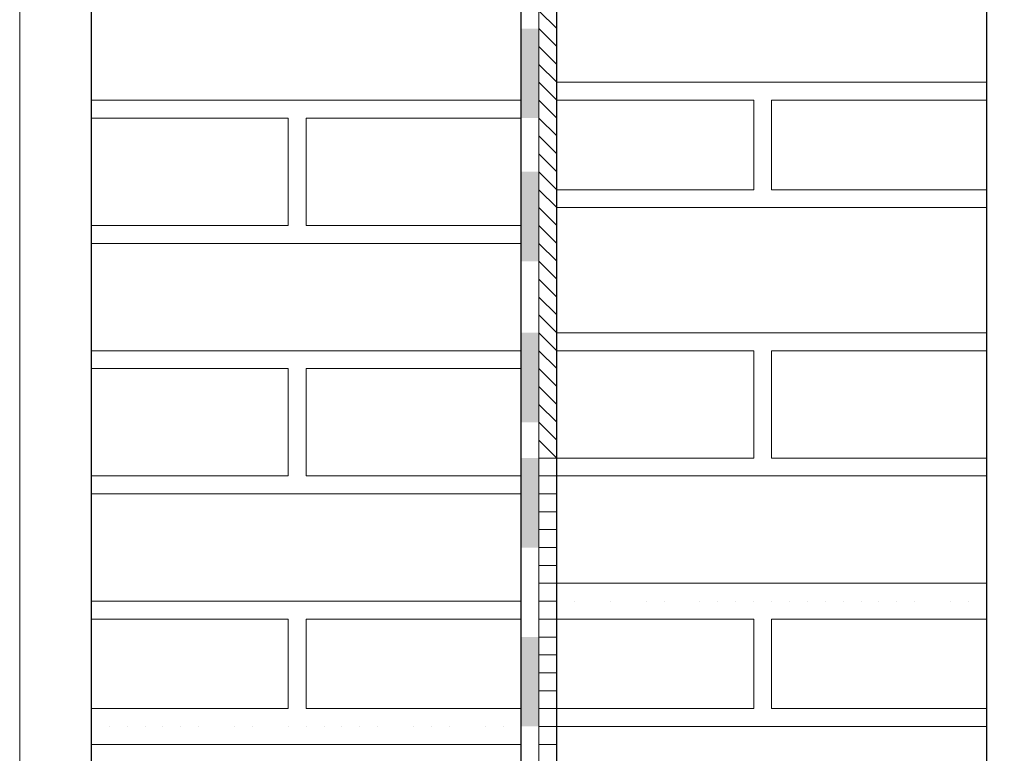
# Model space of a CAD drawing. Header units: metres. Extents: x 5.7 to 89.8, y 4 to 63.5.
# Tile 96 of 256: x 21.789 to 22.319, y 46.125 to 46.52. Entities that reach past the tile are written whole.
import ezdxf

# ---------------------------------------------------------------- set-up
doc = ezdxf.new("R2010")
doc.units = ezdxf.units.M
doc.header["$MEASUREMENT"] = 0
for name, color, linetype in [('PDF17_hatch-borshi', 7, 'Continuous'), ('PDF17_Isogam', 7, 'Continuous'), ('PDF17_Layer5', 7, 'Continuous'), ('PDF17_wall', 7, 'Continuous')]:
    doc.layers.add(name, color=color, linetype=linetype)

msp = doc.modelspace()

# ---------------------------------------------------------------- linework, layer by layer
at = {"layer": 'PDF17_hatch-borshi', "lineweight": 18}
for points in [[(22.06829, 46.52512), (22.07792, 46.51549)], [(22.06829, 46.51549), (22.07792, 46.50585)], [(22.06829, 46.50585), (22.07792, 46.49622)], [(22.30907, 46.48659), (22.07792, 46.48659), (22.06829, 46.49622)], [(22.06829, 46.43844), (22.07792, 46.4288), (22.18386, 46.4288), (22.18386, 46.47696), (22.07792, 46.47696), (22.06829, 46.48659)], [(22.07792, 46.48659), (22.07792, 46.48659)], [(22.07792, 46.48659), (22.07792, 46.48659)], [(22.08755, 46.48659), (22.08755, 46.48659)], [(22.10681, 46.48659), (22.10681, 46.48659)], [(22.10681, 46.48659), (22.10681, 46.48659)], [(22.12608, 46.48659), (22.12608, 46.48659)], [(22.12608, 46.48659), (22.12608, 46.48659)], [(22.12608, 46.48659), (22.12608, 46.48659)], [(22.15497, 46.48659), (22.15497, 46.48659)], [(22.15497, 46.48659), (22.15497, 46.48659)], [(22.15497, 46.48659), (22.15497, 46.48659)], [(22.15497, 46.48659), (22.15497, 46.48659)], [(22.1646, 46.48659), (22.1646, 46.48659)], [(22.17423, 46.48659), (22.17423, 46.48659)], [(22.17423, 46.48659), (22.17423, 46.48659)], [(22.18386, 46.48659), (22.18386, 46.48659)], [(22.18386, 46.48659), (22.18386, 46.48659)], [(22.1935, 46.48659), (22.1935, 46.48659)], [(22.1935, 46.48659), (22.1935, 46.48659)], [(22.1935, 46.48659), (22.1935, 46.48659)], [(22.20313, 46.48659), (22.20313, 46.48659)], [(22.21276, 46.48659), (22.21276, 46.48659)], [(22.21276, 46.48659), (22.21276, 46.48659)], [(22.22239, 46.48659), (22.22239, 46.48659)], [(22.22239, 46.48659), (22.22239, 46.48659)], [(22.23202, 46.48659), (22.23202, 46.48659)], [(22.24165, 46.48659), (22.24165, 46.48659)], [(22.24165, 46.48659), (22.24165, 46.48659)], [(22.26091, 46.48659), (22.26091, 46.48659)], [(22.26091, 46.48659), (22.26091, 46.48659)], [(22.26091, 46.48659), (22.26091, 46.48659)], [(22.28981, 46.48659), (22.28981, 46.48659)], [(22.28981, 46.48659), (22.28981, 46.48659)], [(22.29944, 46.48659), (22.29944, 46.48659)], [(22.05866, 46.47696), (21.82751, 46.47696)], [(21.83714, 46.47696), (21.83714, 46.47696)], [(21.83714, 46.47696), (21.83714, 46.47696)], [(21.84677, 46.47696), (21.84677, 46.47696)], [(21.8564, 46.47696), (21.8564, 46.47696)], [(21.87567, 46.47696), (21.87567, 46.47696)], [(21.8853, 46.47696), (21.8853, 46.47696)], [(21.90456, 46.47696), (21.90456, 46.47696)], [(21.91419, 46.47696), (21.91419, 46.47696)], [(21.92382, 46.47696), (21.92382, 46.47696)], [(21.93345, 46.47696), (21.93345, 46.47696)], [(21.94308, 46.47696), (21.94308, 46.47696)], [(21.94308, 46.47696), (21.94308, 46.47696)], [(21.95272, 46.47696), (21.95272, 46.47696)], [(21.95272, 46.47696), (21.95272, 46.47696)], [(21.96235, 46.47696), (21.96235, 46.47696)], [(21.97198, 46.47696), (21.97198, 46.47696)], [(21.98161, 46.47696), (21.98161, 46.47696)], [(21.99124, 46.47696), (21.99124, 46.47696)], [(22.02013, 46.47696), (22.02013, 46.47696)], [(22.0394, 46.47696), (22.0394, 46.47696)], [(22.06829, 46.47696), (22.07792, 46.46733)], [(22.13571, 46.47696), (22.13571, 46.47696)], [(22.18386, 46.47696), (22.18386, 46.47696)], [(22.30907, 46.4288), (22.1935, 46.4288), (22.1935, 46.47696), (22.30907, 46.47696)], [(22.20313, 46.47696), (22.20313, 46.47696)], [(22.25128, 46.47696), (22.25128, 46.47696)], [(22.27054, 46.47696), (22.27054, 46.47696)], [(22.29944, 46.47696), (22.29944, 46.47696)], [(22.29944, 46.47696), (22.29944, 46.47696)], [(21.82751, 46.40954), (21.93345, 46.40954), (21.93345, 46.46733), (21.82751, 46.46733)], [(21.82751, 46.46733), (21.82751, 46.46733)], [(21.8564, 46.46733), (21.8564, 46.46733)], [(21.8853, 46.46733), (21.8853, 46.46733)], [(21.8853, 46.46733), (21.8853, 46.46733)], [(21.89493, 46.46733), (21.89493, 46.46733)], [(21.90456, 46.46733), (21.90456, 46.46733)], [(21.91419, 46.46733), (21.91419, 46.46733)], [(21.91419, 46.46733), (21.91419, 46.46733)], [(21.91419, 46.46733), (21.91419, 46.46733)], [(21.93345, 46.46733), (21.93345, 46.46733)], [(22.05866, 46.46733), (21.94308, 46.46733), (21.94308, 46.40954), (22.05866, 46.40954)], [(21.94308, 46.46733), (21.94308, 46.46733)], [(21.96235, 46.46733), (21.96235, 46.46733)], [(21.96235, 46.46733), (21.96235, 46.46733)], [(21.98161, 46.46733), (21.98161, 46.46733)], [(21.99124, 46.46733), (21.99124, 46.46733)], [(22.0105, 46.46733), (22.0105, 46.46733)], [(22.0105, 46.46733), (22.0105, 46.46733)], [(22.02013, 46.46733), (22.02013, 46.46733)], [(22.02976, 46.46733), (22.02976, 46.46733)], [(22.04903, 46.46733), (22.04903, 46.46733)], [(22.04903, 46.46733), (22.04903, 46.46733)], [(22.04903, 46.46733), (22.04903, 46.46733)], [(22.05866, 46.46733), (22.05866, 46.46733)], [(22.06829, 46.46733), (22.07792, 46.4577)], [(22.18386, 46.46733), (22.18386, 46.46733)], [(22.18386, 46.46733), (22.18386, 46.46733)], [(22.18386, 46.46733), (22.18386, 46.46733)], [(22.06829, 46.4577), (22.07792, 46.44807)], [(21.93345, 46.44807), (21.93345, 46.44807)], [(21.93345, 46.44807), (21.93345, 46.44807)], [(21.94308, 46.44807), (21.94308, 46.44807)], [(21.94308, 46.44807), (21.94308, 46.44807)], [(22.06829, 46.44807), (22.07792, 46.43844)], [(22.18386, 46.44807), (22.18386, 46.44807)], [(22.18386, 46.44807), (22.18386, 46.44807)], [(21.93345, 46.43844), (21.93345, 46.43844)], [(21.94308, 46.43844), (21.94308, 46.43844)], [(21.94308, 46.4288), (21.94308, 46.4288)], [(22.30907, 46.41917), (22.07792, 46.41917), (22.06829, 46.4288)], [(22.08755, 46.4288), (22.08755, 46.4288)], [(22.18386, 46.4288), (22.18386, 46.4288)], [(22.18386, 46.4288), (22.18386, 46.4288)], [(22.18386, 46.4288), (22.18386, 46.4288)], [(22.22239, 46.4288), (22.22239, 46.4288)], [(21.93345, 46.41917), (21.93345, 46.41917)], [(21.94308, 46.41917), (21.94308, 46.41917)], [(21.94308, 46.41917), (21.94308, 46.41917)], [(21.94308, 46.41917), (21.94308, 46.41917)], [(22.06829, 46.41917), (22.07792, 46.40954)], [(22.08755, 46.41917), (22.08755, 46.41917)], [(22.08755, 46.41917), (22.08755, 46.41917)], [(22.09718, 46.41917), (22.09718, 46.41917)], [(22.09718, 46.41917), (22.09718, 46.41917)], [(22.10681, 46.41917), (22.10681, 46.41917)], [(22.12608, 46.41917), (22.12608, 46.41917)], [(22.12608, 46.41917), (22.12608, 46.41917)], [(22.12608, 46.41917), (22.12608, 46.41917)], [(22.13571, 46.41917), (22.13571, 46.41917)], [(22.14534, 46.41917), (22.14534, 46.41917)], [(22.15497, 46.41917), (22.15497, 46.41917)], [(22.15497, 46.41917), (22.15497, 46.41917)], [(22.15497, 46.41917), (22.15497, 46.41917)], [(22.15497, 46.41917), (22.15497, 46.41917)], [(22.1646, 46.41917), (22.1646, 46.41917)], [(22.1646, 46.41917), (22.1646, 46.41917)], [(22.17423, 46.41917), (22.17423, 46.41917)], [(22.17423, 46.41917), (22.17423, 46.41917)], [(22.17423, 46.41917), (22.17423, 46.41917)], [(22.18386, 46.41917), (22.18386, 46.41917)], [(22.1935, 46.41917), (22.1935, 46.41917)], [(22.1935, 46.41917), (22.1935, 46.41917)], [(22.20313, 46.41917), (22.20313, 46.41917)], [(22.20313, 46.41917), (22.20313, 46.41917)], [(22.20313, 46.41917), (22.20313, 46.41917)], [(22.21276, 46.41917), (22.21276, 46.41917)], [(22.22239, 46.41917), (22.22239, 46.41917)], [(22.22239, 46.41917), (22.22239, 46.41917)], [(22.23202, 46.41917), (22.23202, 46.41917)], [(22.23202, 46.41917), (22.23202, 46.41917)], [(22.24165, 46.41917), (22.24165, 46.41917)], [(22.25128, 46.41917), (22.25128, 46.41917)], [(22.26091, 46.41917), (22.26091, 46.41917)], [(22.26091, 46.41917), (22.26091, 46.41917)], [(22.26091, 46.41917), (22.26091, 46.41917)], [(22.28018, 46.41917), (22.28018, 46.41917)], [(22.28981, 46.41917), (22.28981, 46.41917)], [(22.28981, 46.41917), (22.28981, 46.41917)], [(22.29944, 46.41917), (22.29944, 46.41917)], [(22.29944, 46.41917), (22.29944, 46.41917)], [(21.83714, 46.40954), (21.83714, 46.40954)], [(21.84677, 46.40954), (21.84677, 46.40954)], [(21.8564, 46.40954), (21.8564, 46.40954)], [(21.86603, 46.40954), (21.86603, 46.40954)], [(21.87567, 46.40954), (21.87567, 46.40954)], [(21.87567, 46.40954), (21.87567, 46.40954)], [(21.8853, 46.40954), (21.8853, 46.40954)], [(21.90456, 46.40954), (21.90456, 46.40954)], [(21.90456, 46.40954), (21.90456, 46.40954)], [(21.91419, 46.40954), (21.91419, 46.40954)], [(21.93345, 46.40954), (21.93345, 46.40954)], [(21.93345, 46.40954), (21.93345, 46.40954)], [(21.93345, 46.40954), (21.93345, 46.40954)], [(21.94308, 46.40954), (21.94308, 46.40954)], [(21.94308, 46.40954), (21.94308, 46.40954)], [(21.95272, 46.40954), (21.95272, 46.40954)], [(21.95272, 46.40954), (21.95272, 46.40954)], [(21.96235, 46.40954), (21.96235, 46.40954)], [(21.96235, 46.40954), (21.96235, 46.40954)], [(21.97198, 46.40954), (21.97198, 46.40954)], [(21.97198, 46.40954), (21.97198, 46.40954)], [(21.98161, 46.40954), (21.98161, 46.40954)], [(21.98161, 46.40954), (21.98161, 46.40954)], [(21.98161, 46.40954), (21.98161, 46.40954)], [(22.00087, 46.40954), (22.00087, 46.40954)], [(22.0105, 46.40954), (22.0105, 46.40954)], [(22.02013, 46.40954), (22.02013, 46.40954)], [(22.02013, 46.40954), (22.02013, 46.40954)], [(22.0394, 46.40954), (22.0394, 46.40954)], [(22.0394, 46.40954), (22.0394, 46.40954)], [(22.04903, 46.40954), (22.04903, 46.40954)], [(22.06829, 46.40954), (22.07792, 46.39991)], [(21.82751, 46.39991), (22.05866, 46.39991)], [(21.84677, 46.39991), (21.84677, 46.39991)], [(21.8853, 46.39991), (21.8853, 46.39991)], [(21.89493, 46.39991), (21.89493, 46.39991)], [(21.90456, 46.39991), (21.90456, 46.39991)], [(21.91419, 46.39991), (21.91419, 46.39991)], [(21.92382, 46.39991), (21.92382, 46.39991)], [(21.95272, 46.39991), (21.95272, 46.39991)], [(22.0105, 46.39991), (22.0105, 46.39991)], [(22.02976, 46.39991), (22.02976, 46.39991)], [(22.04903, 46.39991), (22.04903, 46.39991)], [(22.06829, 46.39991), (22.07792, 46.39028)], [(22.06829, 46.39028), (22.07792, 46.38065)], [(22.06829, 46.38065), (22.07792, 46.37102)], [(22.06829, 46.37102), (22.07792, 46.36139)], [(22.30907, 46.35176), (22.07792, 46.35176), (22.06829, 46.36139)], [(22.07792, 46.28434), (22.18386, 46.28434), (22.18386, 46.34212), (22.07792, 46.34212), (22.06829, 46.35176)], [(22.07792, 46.35176), (22.07792, 46.35176)], [(22.08755, 46.35176), (22.08755, 46.35176)], [(22.10681, 46.35176), (22.10681, 46.35176)], [(22.12608, 46.35176), (22.12608, 46.35176)], [(22.12608, 46.35176), (22.12608, 46.35176)], [(22.15497, 46.35176), (22.15497, 46.35176)], [(22.15497, 46.35176), (22.15497, 46.35176)], [(22.17423, 46.35176), (22.17423, 46.35176)], [(22.17423, 46.35176), (22.17423, 46.35176)], [(22.18386, 46.35176), (22.18386, 46.35176)], [(22.1935, 46.35176), (22.1935, 46.35176)], [(22.1935, 46.35176), (22.1935, 46.35176)], [(22.1935, 46.35176), (22.1935, 46.35176)], [(22.20313, 46.35176), (22.20313, 46.35176)], [(22.21276, 46.35176), (22.21276, 46.35176)], [(22.22239, 46.35176), (22.22239, 46.35176)], [(22.22239, 46.35176), (22.22239, 46.35176)], [(22.24165, 46.35176), (22.24165, 46.35176)], [(22.26091, 46.35176), (22.26091, 46.35176)], [(22.28981, 46.35176), (22.28981, 46.35176)], [(22.05866, 46.34212), (21.82751, 46.34212)], [(21.83714, 46.34212), (21.83714, 46.34212)], [(21.83714, 46.34212), (21.83714, 46.34212)], [(21.84677, 46.34212), (21.84677, 46.34212)], [(21.8564, 46.34212), (21.8564, 46.34212)], [(21.87567, 46.34212), (21.87567, 46.34212)], [(21.8853, 46.34212), (21.8853, 46.34212)], [(21.90456, 46.34212), (21.90456, 46.34212)], [(21.91419, 46.34212), (21.91419, 46.34212)], [(21.92382, 46.34212), (21.92382, 46.34212)], [(21.93345, 46.34212), (21.93345, 46.34212)], [(21.94308, 46.34212), (21.94308, 46.34212)], [(21.94308, 46.34212), (21.94308, 46.34212)], [(21.95272, 46.34212), (21.95272, 46.34212)], [(21.95272, 46.34212), (21.95272, 46.34212)], [(21.96235, 46.34212), (21.96235, 46.34212)], [(21.97198, 46.34212), (21.97198, 46.34212)], [(21.98161, 46.34212), (21.98161, 46.34212)], [(21.99124, 46.34212), (21.99124, 46.34212)], [(22.0105, 46.34212), (22.0105, 46.34212)], [(22.02013, 46.34212), (22.02013, 46.34212)], [(22.0394, 46.34212), (22.0394, 46.34212)], [(22.04903, 46.34212), (22.04903, 46.34212)], [(22.06829, 46.34212), (22.07792, 46.33249)], [(22.07792, 46.34212), (22.07792, 46.34212)], [(22.10681, 46.34212), (22.10681, 46.34212)], [(22.12608, 46.34212), (22.12608, 46.34212)], [(22.13571, 46.34212), (22.13571, 46.34212)], [(22.15497, 46.34212), (22.15497, 46.34212)], [(22.15497, 46.34212), (22.15497, 46.34212)], [(22.15497, 46.34212), (22.15497, 46.34212)], [(22.1646, 46.34212), (22.1646, 46.34212)], [(22.18386, 46.34212), (22.18386, 46.34212)], [(22.18386, 46.34212), (22.18386, 46.34212)], [(22.30907, 46.28434), (22.1935, 46.28434), (22.1935, 46.34212), (22.30907, 46.34212)], [(22.20313, 46.34212), (22.20313, 46.34212)], [(22.21276, 46.34212), (22.21276, 46.34212)], [(22.23202, 46.34212), (22.23202, 46.34212)], [(22.24165, 46.34212), (22.24165, 46.34212)], [(22.25128, 46.34212), (22.25128, 46.34212)], [(22.26091, 46.34212), (22.26091, 46.34212)], [(22.26091, 46.34212), (22.26091, 46.34212)], [(22.27054, 46.34212), (22.27054, 46.34212)], [(22.28981, 46.34212), (22.28981, 46.34212)], [(22.29944, 46.34212), (22.29944, 46.34212)], [(22.29944, 46.34212), (22.29944, 46.34212)], [(22.29944, 46.34212), (22.29944, 46.34212)], [(21.82751, 46.27471), (21.93345, 46.27471), (21.93345, 46.33249), (21.82751, 46.33249)], [(21.82751, 46.33249), (21.82751, 46.33249)], [(21.8564, 46.33249), (21.8564, 46.33249)], [(21.8853, 46.33249), (21.8853, 46.33249)], [(21.8853, 46.33249), (21.8853, 46.33249)], [(21.89493, 46.33249), (21.89493, 46.33249)], [(21.90456, 46.33249), (21.90456, 46.33249)], [(21.91419, 46.33249), (21.91419, 46.33249)], [(21.91419, 46.33249), (21.91419, 46.33249)], [(21.93345, 46.33249), (21.93345, 46.33249)], [(22.05866, 46.33249), (21.94308, 46.33249), (21.94308, 46.27471), (22.05866, 46.27471)], [(21.94308, 46.33249), (21.94308, 46.33249)], [(21.96235, 46.33249), (21.96235, 46.33249)], [(21.96235, 46.33249), (21.96235, 46.33249)], [(21.98161, 46.33249), (21.98161, 46.33249)], [(21.99124, 46.33249), (21.99124, 46.33249)], [(22.0105, 46.33249), (22.0105, 46.33249)], [(22.02013, 46.33249), (22.02013, 46.33249)], [(22.02976, 46.33249), (22.02976, 46.33249)], [(22.04903, 46.33249), (22.04903, 46.33249)], [(22.04903, 46.33249), (22.04903, 46.33249)], [(22.04903, 46.33249), (22.04903, 46.33249)], [(22.05866, 46.33249), (22.05866, 46.33249)], [(22.06829, 46.33249), (22.07792, 46.32286)], [(21.94308, 46.32286), (21.94308, 46.32286)], [(22.06829, 46.32286), (22.07792, 46.31323)], [(22.18386, 46.32286), (22.18386, 46.32286)], [(22.18386, 46.32286), (22.18386, 46.32286)], [(22.18386, 46.32286), (22.18386, 46.32286)], [(21.93345, 46.31323), (21.93345, 46.31323)], [(21.93345, 46.31323), (21.93345, 46.31323)], [(21.94308, 46.31323), (21.94308, 46.31323)], [(22.06829, 46.31323), (22.07792, 46.3036)], [(22.18386, 46.31323), (22.18386, 46.31323)], [(21.93345, 46.3036), (21.93345, 46.3036)], [(21.94308, 46.3036), (21.94308, 46.3036)], [(21.94308, 46.3036), (21.94308, 46.3036)], [(22.06829, 46.3036), (22.07792, 46.29397)], [(22.18386, 46.3036), (22.18386, 46.3036)], [(22.06829, 46.29397), (22.07792, 46.28434), (22.06829, 46.28434)], [(22.18386, 46.29397), (22.18386, 46.29397)], [(22.18386, 46.29397), (22.18386, 46.29397)], [(22.18386, 46.29397), (22.18386, 46.29397)], [(21.93345, 46.28434), (21.93345, 46.28434)], [(21.94308, 46.28434), (21.94308, 46.28434)], [(21.94308, 46.28434), (21.94308, 46.28434)], [(21.94308, 46.28434), (21.94308, 46.28434)], [(22.08755, 46.28434), (22.08755, 46.28434)], [(22.08755, 46.28434), (22.08755, 46.28434)], [(22.09718, 46.28434), (22.09718, 46.28434)], [(22.10681, 46.28434), (22.10681, 46.28434)], [(22.12608, 46.28434), (22.12608, 46.28434)], [(22.12608, 46.28434), (22.12608, 46.28434)], [(22.12608, 46.28434), (22.12608, 46.28434)], [(22.15497, 46.28434), (22.15497, 46.28434)], [(22.15497, 46.28434), (22.15497, 46.28434)], [(22.15497, 46.28434), (22.15497, 46.28434)], [(22.17423, 46.28434), (22.17423, 46.28434)], [(22.17423, 46.28434), (22.17423, 46.28434)], [(22.17423, 46.28434), (22.17423, 46.28434)], [(22.18386, 46.28434), (22.18386, 46.28434)], [(22.1935, 46.28434), (22.1935, 46.28434)], [(22.1935, 46.28434), (22.1935, 46.28434)], [(22.20313, 46.28434), (22.20313, 46.28434)], [(22.20313, 46.28434), (22.20313, 46.28434)], [(22.21276, 46.28434), (22.21276, 46.28434)], [(22.22239, 46.28434), (22.22239, 46.28434)], [(22.22239, 46.28434), (22.22239, 46.28434)], [(22.22239, 46.28434), (22.22239, 46.28434)], [(22.23202, 46.28434), (22.23202, 46.28434)], [(22.23202, 46.28434), (22.23202, 46.28434)], [(22.24165, 46.28434), (22.24165, 46.28434)], [(22.26091, 46.28434), (22.26091, 46.28434)], [(22.26091, 46.28434), (22.26091, 46.28434)], [(22.26091, 46.28434), (22.26091, 46.28434)], [(22.28981, 46.28434), (22.28981, 46.28434)], [(22.28981, 46.28434), (22.28981, 46.28434)], [(22.29944, 46.28434), (22.29944, 46.28434)], [(21.83714, 46.27471), (21.83714, 46.27471)], [(21.84677, 46.27471), (21.84677, 46.27471)], [(21.8564, 46.27471), (21.8564, 46.27471)], [(21.86603, 46.27471), (21.86603, 46.27471)], [(21.87567, 46.27471), (21.87567, 46.27471)], [(21.87567, 46.27471), (21.87567, 46.27471)], [(21.8853, 46.27471), (21.8853, 46.27471)], [(21.90456, 46.27471), (21.90456, 46.27471)], [(21.90456, 46.27471), (21.90456, 46.27471)], [(21.91419, 46.27471), (21.91419, 46.27471)], [(21.91419, 46.27471), (21.91419, 46.27471)], [(21.93345, 46.27471), (21.93345, 46.27471)], [(21.93345, 46.27471), (21.93345, 46.27471)], [(21.93345, 46.27471), (21.93345, 46.27471)], [(21.94308, 46.27471), (21.94308, 46.27471)], [(21.94308, 46.27471), (21.94308, 46.27471)], [(21.95272, 46.27471), (21.95272, 46.27471)], [(21.95272, 46.27471), (21.95272, 46.27471)], [(21.96235, 46.27471), (21.96235, 46.27471)], [(21.96235, 46.27471), (21.96235, 46.27471)], [(21.97198, 46.27471), (21.97198, 46.27471)], [(21.97198, 46.27471), (21.97198, 46.27471)], [(21.98161, 46.27471), (21.98161, 46.27471)], [(21.98161, 46.27471), (21.98161, 46.27471)], [(21.98161, 46.27471), (21.98161, 46.27471)], [(22.00087, 46.27471), (22.00087, 46.27471)], [(22.0105, 46.27471), (22.0105, 46.27471)], [(22.02013, 46.27471), (22.02013, 46.27471)], [(22.02013, 46.27471), (22.02013, 46.27471)], [(22.0394, 46.27471), (22.0394, 46.27471)], [(22.0394, 46.27471), (22.0394, 46.27471)], [(22.04903, 46.27471), (22.04903, 46.27471)], [(22.30907, 46.27471), (22.07792, 46.27471), (22.06829, 46.27471)], [(22.09718, 46.27471), (22.09718, 46.27471)], [(22.13571, 46.27471), (22.13571, 46.27471)], [(22.14534, 46.27471), (22.14534, 46.27471)], [(22.15497, 46.27471), (22.15497, 46.27471)], [(22.1646, 46.27471), (22.1646, 46.27471)], [(22.1646, 46.27471), (22.1646, 46.27471)], [(22.20313, 46.27471), (22.20313, 46.27471)], [(22.25128, 46.27471), (22.25128, 46.27471)], [(22.28018, 46.27471), (22.28018, 46.27471)], [(22.29944, 46.27471), (22.29944, 46.27471)], [(21.82751, 46.26507), (22.05866, 46.26507)], [(21.84677, 46.26507), (21.84677, 46.26507)], [(21.8853, 46.26507), (21.8853, 46.26507)], [(21.89493, 46.26507), (21.89493, 46.26507)], [(21.90456, 46.26507), (21.90456, 46.26507)], [(21.91419, 46.26507), (21.91419, 46.26507)], [(21.92382, 46.26507), (21.92382, 46.26507)], [(21.95272, 46.26507), (21.95272, 46.26507)], [(22.0105, 46.26507), (22.0105, 46.26507)], [(22.02976, 46.26507), (22.02976, 46.26507)], [(22.04903, 46.26507), (22.04903, 46.26507)], [(22.06829, 46.26507), (22.07792, 46.26507)], [(22.06829, 46.25544), (22.07792, 46.25544)], [(22.06829, 46.24581), (22.07792, 46.24581)], [(22.06829, 46.23618), (22.07792, 46.23618)], [(22.06829, 46.22655), (22.07792, 46.22655)], [(22.30907, 46.21692), (22.07792, 46.21692), (22.06829, 46.21692)], [(22.21276, 46.21692), (22.21276, 46.21692)], [(22.28981, 46.21692), (22.28981, 46.21692)], [(22.05866, 46.20729), (21.82751, 46.20729)], [(21.82751, 46.20729), (21.82751, 46.20729)], [(21.83714, 46.20729), (21.83714, 46.20729)], [(21.83714, 46.20729), (21.83714, 46.20729)], [(21.84677, 46.20729), (21.84677, 46.20729)], [(21.8564, 46.20729), (21.8564, 46.20729)], [(21.8564, 46.20729), (21.8564, 46.20729)], [(21.87567, 46.20729), (21.87567, 46.20729)], [(21.8853, 46.20729), (21.8853, 46.20729)], [(21.8853, 46.20729), (21.8853, 46.20729)], [(21.90456, 46.20729), (21.90456, 46.20729)], [(21.91419, 46.20729), (21.91419, 46.20729)], [(21.91419, 46.20729), (21.91419, 46.20729)], [(21.91419, 46.20729), (21.91419, 46.20729)], [(21.92382, 46.20729), (21.92382, 46.20729)], [(21.93345, 46.20729), (21.93345, 46.20729)], [(21.93345, 46.20729), (21.93345, 46.20729)], [(21.94308, 46.20729), (21.94308, 46.20729)], [(21.94308, 46.20729), (21.94308, 46.20729)], [(21.95272, 46.20729), (21.95272, 46.20729)], [(21.95272, 46.20729), (21.95272, 46.20729)], [(21.96235, 46.20729), (21.96235, 46.20729)], [(21.96235, 46.20729), (21.96235, 46.20729)], [(21.97198, 46.20729), (21.97198, 46.20729)], [(21.98161, 46.20729), (21.98161, 46.20729)], [(21.99124, 46.20729), (21.99124, 46.20729)], [(21.99124, 46.20729), (21.99124, 46.20729)], [(22.0105, 46.20729), (22.0105, 46.20729)], [(22.02013, 46.20729), (22.02013, 46.20729)], [(22.02013, 46.20729), (22.02013, 46.20729)], [(22.0394, 46.20729), (22.0394, 46.20729)], [(22.04903, 46.20729), (22.04903, 46.20729)], [(22.04903, 46.20729), (22.04903, 46.20729)], [(22.06829, 46.20729), (22.07792, 46.20729)], [(22.07792, 46.20729), (22.07792, 46.20729)], [(22.07792, 46.20729), (22.07792, 46.20729)], [(22.08755, 46.20729), (22.08755, 46.20729)], [(22.10681, 46.20729), (22.10681, 46.20729)], [(22.10681, 46.20729), (22.10681, 46.20729)], [(22.12608, 46.20729), (22.12608, 46.20729)], [(22.12608, 46.20729), (22.12608, 46.20729)], [(22.12608, 46.20729), (22.12608, 46.20729)], [(22.13571, 46.20729), (22.13571, 46.20729)], [(22.15497, 46.20729), (22.15497, 46.20729)], [(22.15497, 46.20729), (22.15497, 46.20729)], [(22.15497, 46.20729), (22.15497, 46.20729)], [(22.15497, 46.20729), (22.15497, 46.20729)], [(22.1646, 46.20729), (22.1646, 46.20729)], [(22.17423, 46.20729), (22.17423, 46.20729)], [(22.17423, 46.20729), (22.17423, 46.20729)], [(22.18386, 46.20729), (22.18386, 46.20729)], [(22.18386, 46.20729), (22.18386, 46.20729)], [(22.1935, 46.20729), (22.1935, 46.20729)], [(22.1935, 46.20729), (22.1935, 46.20729)], [(22.1935, 46.20729), (22.1935, 46.20729)], [(22.20313, 46.20729), (22.20313, 46.20729)], [(22.20313, 46.20729), (22.20313, 46.20729)], [(22.21276, 46.20729), (22.21276, 46.20729)], [(22.22239, 46.20729), (22.22239, 46.20729)], [(22.22239, 46.20729), (22.22239, 46.20729)], [(22.23202, 46.20729), (22.23202, 46.20729)], [(22.24165, 46.20729), (22.24165, 46.20729)], [(22.24165, 46.20729), (22.24165, 46.20729)], [(22.25128, 46.20729), (22.25128, 46.20729)], [(22.26091, 46.20729), (22.26091, 46.20729)], [(22.26091, 46.20729), (22.26091, 46.20729)], [(22.26091, 46.20729), (22.26091, 46.20729)], [(22.27054, 46.20729), (22.27054, 46.20729)], [(22.28981, 46.20729), (22.28981, 46.20729)], [(22.29944, 46.20729), (22.29944, 46.20729)], [(22.29944, 46.20729), (22.29944, 46.20729)], [(22.29944, 46.20729), (22.29944, 46.20729)], [(21.82751, 46.1495), (21.93345, 46.1495), (21.93345, 46.19766), (21.82751, 46.19766)], [(21.8853, 46.19766), (21.8853, 46.19766)], [(21.89493, 46.19766), (21.89493, 46.19766)], [(21.90456, 46.19766), (21.90456, 46.19766)], [(22.05866, 46.19766), (21.94308, 46.19766), (21.94308, 46.1495), (22.05866, 46.1495)], [(21.94308, 46.19766), (21.94308, 46.19766)], [(21.96235, 46.19766), (21.96235, 46.19766)], [(22.0105, 46.19766), (22.0105, 46.19766)], [(22.02976, 46.19766), (22.02976, 46.19766)], [(22.04903, 46.19766), (22.04903, 46.19766)], [(22.05866, 46.19766), (22.05866, 46.19766)], [(22.06829, 46.1495), (22.07792, 46.1495), (22.18386, 46.1495), (22.18386, 46.19766), (22.07792, 46.19766), (22.06829, 46.19766)], [(22.18386, 46.19766), (22.18386, 46.19766)], [(22.30907, 46.1495), (22.1935, 46.1495), (22.1935, 46.19766), (22.30907, 46.19766)], [(21.93345, 46.18802), (21.93345, 46.18802)], [(21.94308, 46.18802), (21.94308, 46.18802)], [(22.06829, 46.18802), (22.07792, 46.18802)], [(22.18386, 46.18802), (22.18386, 46.18802)], [(22.18386, 46.18802), (22.18386, 46.18802)], [(22.18386, 46.18802), (22.18386, 46.18802)], [(21.93345, 46.17839), (21.93345, 46.17839)], [(21.94308, 46.17839), (21.94308, 46.17839)], [(22.06829, 46.17839), (22.07792, 46.17839)], [(21.93345, 46.16876), (21.93345, 46.16876)], [(21.94308, 46.16876), (21.94308, 46.16876)], [(21.94308, 46.16876), (21.94308, 46.16876)], [(22.06829, 46.16876), (22.07792, 46.16876)], [(22.18386, 46.16876), (22.18386, 46.16876)], [(22.18386, 46.16876), (22.18386, 46.16876)], [(22.06829, 46.15913), (22.07792, 46.15913)], [(21.93345, 46.1495), (21.93345, 46.1495)], [(21.94308, 46.1495), (21.94308, 46.1495)], [(21.94308, 46.1495), (21.94308, 46.1495)], [(21.94308, 46.1495), (21.94308, 46.1495)], [(21.98161, 46.1495), (21.98161, 46.1495)], [(22.08755, 46.1495), (22.08755, 46.1495)], [(22.12608, 46.1495), (22.12608, 46.1495)], [(22.15497, 46.1495), (22.15497, 46.1495)], [(22.18386, 46.1495), (22.18386, 46.1495)], [(22.18386, 46.1495), (22.18386, 46.1495)], [(22.18386, 46.1495), (22.18386, 46.1495)], [(22.1935, 46.1495), (22.1935, 46.1495)], [(22.20313, 46.1495), (22.20313, 46.1495)], [(22.21276, 46.1495), (22.21276, 46.1495)], [(22.22239, 46.1495), (22.22239, 46.1495)], [(22.22239, 46.1495), (22.22239, 46.1495)], [(22.24165, 46.1495), (22.24165, 46.1495)], [(22.26091, 46.1495), (22.26091, 46.1495)], [(22.28981, 46.1495), (22.28981, 46.1495)], [(21.83714, 46.13987), (21.83714, 46.13987)], [(21.84677, 46.13987), (21.84677, 46.13987)], [(21.8564, 46.13987), (21.8564, 46.13987)], [(21.86603, 46.13987), (21.86603, 46.13987)], [(21.87567, 46.13987), (21.87567, 46.13987)], [(21.87567, 46.13987), (21.87567, 46.13987)], [(21.8853, 46.13987), (21.8853, 46.13987)], [(21.90456, 46.13987), (21.90456, 46.13987)], [(21.90456, 46.13987), (21.90456, 46.13987)], [(21.90456, 46.13987), (21.90456, 46.13987)], [(21.91419, 46.13987), (21.91419, 46.13987)], [(21.91419, 46.13987), (21.91419, 46.13987)], [(21.93345, 46.13987), (21.93345, 46.13987)], [(21.93345, 46.13987), (21.93345, 46.13987)], [(21.93345, 46.13987), (21.93345, 46.13987)], [(21.94308, 46.13987), (21.94308, 46.13987)], [(21.94308, 46.13987), (21.94308, 46.13987)], [(21.95272, 46.13987), (21.95272, 46.13987)], [(21.95272, 46.13987), (21.95272, 46.13987)], [(21.96235, 46.13987), (21.96235, 46.13987)], [(21.96235, 46.13987), (21.96235, 46.13987)], [(21.97198, 46.13987), (21.97198, 46.13987)], [(21.97198, 46.13987), (21.97198, 46.13987)], [(21.98161, 46.13987), (21.98161, 46.13987)], [(21.98161, 46.13987), (21.98161, 46.13987)], [(22.00087, 46.13987), (22.00087, 46.13987)], [(22.0105, 46.13987), (22.0105, 46.13987)], [(22.02013, 46.13987), (22.02013, 46.13987)], [(22.02013, 46.13987), (22.02013, 46.13987)], [(22.0394, 46.13987), (22.0394, 46.13987)], [(22.0394, 46.13987), (22.0394, 46.13987)], [(22.04903, 46.13987), (22.04903, 46.13987)], [(22.30907, 46.13987), (22.07792, 46.13987), (22.06829, 46.13987)], [(22.08755, 46.13987), (22.08755, 46.13987)], [(22.09718, 46.13987), (22.09718, 46.13987)], [(22.09718, 46.13987), (22.09718, 46.13987)], [(22.10681, 46.13987), (22.10681, 46.13987)], [(22.12608, 46.13987), (22.12608, 46.13987)], [(22.12608, 46.13987), (22.12608, 46.13987)], [(22.13571, 46.13987), (22.13571, 46.13987)], [(22.14534, 46.13987), (22.14534, 46.13987)], [(22.15497, 46.13987), (22.15497, 46.13987)], [(22.15497, 46.13987), (22.15497, 46.13987)], [(22.15497, 46.13987), (22.15497, 46.13987)], [(22.15497, 46.13987), (22.15497, 46.13987)], [(22.1646, 46.13987), (22.1646, 46.13987)], [(22.1646, 46.13987), (22.1646, 46.13987)], [(22.17423, 46.13987), (22.17423, 46.13987)], [(22.17423, 46.13987), (22.17423, 46.13987)], [(22.17423, 46.13987), (22.17423, 46.13987)], [(22.18386, 46.13987), (22.18386, 46.13987)], [(22.1935, 46.13987), (22.1935, 46.13987)], [(22.20313, 46.13987), (22.20313, 46.13987)], [(22.20313, 46.13987), (22.20313, 46.13987)], [(22.20313, 46.13987), (22.20313, 46.13987)], [(22.22239, 46.13987), (22.22239, 46.13987)], [(22.23202, 46.13987), (22.23202, 46.13987)], [(22.23202, 46.13987), (22.23202, 46.13987)], [(22.25128, 46.13987), (22.25128, 46.13987)], [(22.26091, 46.13987), (22.26091, 46.13987)], [(22.26091, 46.13987), (22.26091, 46.13987)], [(22.28018, 46.13987), (22.28018, 46.13987)], [(22.28981, 46.13987), (22.28981, 46.13987)], [(22.29944, 46.13987), (22.29944, 46.13987)], [(22.29944, 46.13987), (22.29944, 46.13987)], [(21.82751, 46.13024), (22.05866, 46.13024)], [(21.8853, 46.13024), (21.8853, 46.13024)], [(21.89493, 46.13024), (21.89493, 46.13024)], [(21.92382, 46.13024), (21.92382, 46.13024)], [(21.95272, 46.13024), (21.95272, 46.13024)], [(22.0105, 46.13024), (22.0105, 46.13024)], [(22.02976, 46.13024), (22.02976, 46.13024)], [(22.04903, 46.13024), (22.04903, 46.13024)], [(22.06829, 46.13024), (22.07792, 46.13024)]]:
    msp.add_lwpolyline(points, dxfattribs=at)
at = {"layer": 'PDF17_Isogam', "lineweight": 13}
msp.add_lwpolyline([(22.05866, 49.7612), (22.3187, 49.7612), (22.3187, 49.53005), (22.30907, 49.53005), (22.30907, 49.75157), (22.06829, 49.75157), (22.06829, 45.38864)], dxfattribs=at)
at = {"layer": 'PDF17_Isogam', "transparency": 33554559}
for points in [[(22.05866, 46.46733), (22.06829, 46.46733), (22.05866, 46.51549)], [(22.06829, 46.46733), (22.05866, 46.51549), (22.06829, 46.51549)], [(22.05866, 46.39028), (22.06829, 46.39028), (22.05866, 46.43844)], [(22.06829, 46.39028), (22.05866, 46.43844), (22.06829, 46.43844)], [(22.05866, 46.3036), (22.06829, 46.3036), (22.05866, 46.35176)], [(22.06829, 46.3036), (22.05866, 46.35176), (22.06829, 46.35176)], [(22.05866, 46.23618), (22.06829, 46.23618), (22.05866, 46.28434)], [(22.06829, 46.23618), (22.05866, 46.28434), (22.06829, 46.28434)], [(22.05866, 46.13987), (22.06829, 46.13987), (22.05866, 46.18802)], [(22.06829, 46.13987), (22.05866, 46.18802), (22.06829, 46.18802)]]:
    msp.add_solid(points, dxfattribs=at)
at = {"layer": 'PDF17_Layer5', "lineweight": 13}
msp.add_lwpolyline([(21.78898, 51.14809), (21.78898, 45.8702)], dxfattribs=at)
at = {"layer": 'PDF17_wall', "lineweight": 30}
for points in [[(22.05866, 51.35998), (22.05866, 45.38864)], [(21.82751, 50.12719), (21.82751, 45.38864)], [(22.07792, 45.38864), (22.07792, 49.75157), (22.30907, 49.75157), (22.30907, 45.38864)]]:
    msp.add_lwpolyline(points, dxfattribs=at)

doc.saveas('drawing.dxf')
